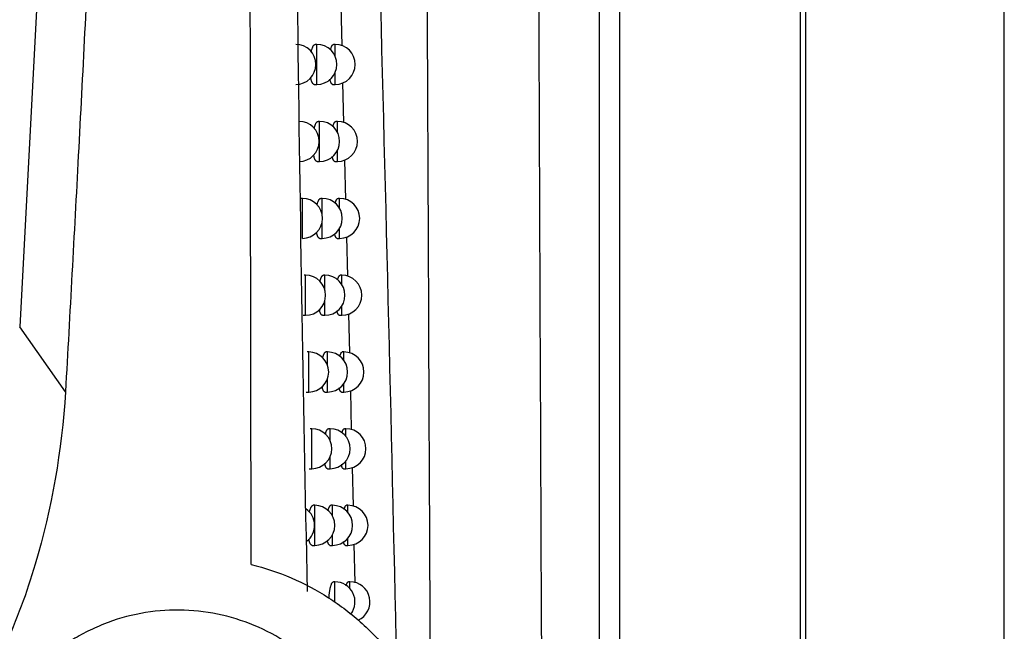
# Model space of a CAD drawing. Header units: millimetres. Extents: x -3.03 to 0.78, y -0.23 to 0.59.
# Tile 40 of 165: x 0.2276 to 0.2522, y 0.091 to 0.1063. Entities that reach past the tile are written whole.
import ezdxf

# ---------------------------------------------------------------- set-up
doc = ezdxf.new("R2010")
doc.units = ezdxf.units.MM

msp = doc.modelspace()

# ---------------------------------------------------------------- linework, layer by layer
at = {"color": 7, "linetype": 'Continuous', "lineweight": 25}
for p, q in [((0.247244, 0.28244), (0.247244, 0.025353)), ((0.2522, 0.025397), (0.2522, 0.282397)), ((0.242103, 0.076608), (0.242103, 0.231186)), ((0.242603, 0.231186), (0.242603, 0.076608)), ((0.247113, 0.076542), (0.247113, 0.231252)), ((0.230179, 0.146559), (0.227636, 0.098622)), ((0.235644, 0.106638), (0.235669, 0.105646)), ((0.235049, 0.105674), (0.23501, 0.105674)), ((0.235507, 0.105674), (0.235467, 0.105674)), ((0.234985, 0.104674), (0.235049, 0.104674)), ((0.235444, 0.104674), (0.235507, 0.104674)), ((0.235693, 0.104711), (0.235718, 0.103724)), ((0.235118, 0.103751), (0.235079, 0.103751)), ((0.235563, 0.103751), (0.235523, 0.103751)), ((0.235054, 0.102751), (0.235118, 0.102751)), ((0.2355, 0.102751), (0.235563, 0.102751)), ((0.235742, 0.102787), (0.235767, 0.101804)), ((0.234689, 0.10183), (0.23465, 0.10183)), ((0.235185, 0.10183), (0.235146, 0.10183)), ((0.235618, 0.10183), (0.235578, 0.10183)), ((0.235122, 0.10083), (0.235185, 0.10083)), ((0.235555, 0.10083), (0.235618, 0.10083)), ((0.235791, 0.100865), (0.235816, 0.099886)), ((0.234769, 0.099911), (0.23473, 0.099911)), ((0.235251, 0.099911), (0.235212, 0.099911)), ((0.235671, 0.099911), (0.235632, 0.099911)), ((0.234704, 0.098911), (0.234769, 0.098911)), ((0.235188, 0.098911), (0.235251, 0.098911)), ((0.235609, 0.098911), (0.235671, 0.098911)), ((0.23584, 0.098945), (0.235863, 0.09797)), ((0.228779, 0.097003), (0.227636, 0.098622)), ((0.234846, 0.097994), (0.234808, 0.097994)), ((0.235316, 0.097994), (0.235277, 0.097994)), ((0.235724, 0.097994), (0.235684, 0.097994)), ((0.234782, 0.096994), (0.234846, 0.096994)), ((0.235252, 0.096994), (0.235316, 0.096994)), ((0.235662, 0.096994), (0.235724, 0.096994)), ((0.235885, 0.097027), (0.235908, 0.096056)), ((0.234922, 0.096079), (0.234884, 0.096079)), ((0.235379, 0.096079), (0.23534, 0.096079)), ((0.235775, 0.096079), (0.235736, 0.096079)), ((0.234858, 0.095079), (0.234922, 0.095079)), ((0.235315, 0.095079), (0.235379, 0.095079)), ((0.235713, 0.095079), (0.235775, 0.095079)), ((0.23593, 0.095111), (0.235952, 0.094144)), ((0.234997, 0.094166), (0.234958, 0.094166)), ((0.235441, 0.094166), (0.235402, 0.094166)), ((0.235826, 0.094166), (0.235786, 0.094166)), ((0.234933, 0.093166), (0.234997, 0.093166)), ((0.235377, 0.093166), (0.235441, 0.093166)), ((0.235764, 0.093166), (0.235826, 0.093166)), ((0.235975, 0.093197), (0.235997, 0.092233)), ((0.235501, 0.092256), (0.235462, 0.092256)), ((0.235875, 0.092256), (0.235836, 0.092256))]:
    msp.add_line(p, q, dxfattribs=at)
at = {"color": 9, "linetype": 'Continuous', "lineweight": 25}
for p, q in [((0.235049, 0.104674), (0.235049, 0.105674)), ((0.235507, 0.105375), (0.235507, 0.105674)), ((0.235507, 0.104674), (0.235507, 0.104972)), ((0.235118, 0.102751), (0.235118, 0.103751)), ((0.235563, 0.103479), (0.235563, 0.103751)), ((0.235563, 0.102751), (0.235563, 0.103023)), ((0.234689, 0.10083), (0.234689, 0.10183)), ((0.235185, 0.101392), (0.235185, 0.10183)), ((0.235618, 0.101581), (0.235618, 0.10183)), ((0.235185, 0.10083), (0.235185, 0.101269)), ((0.235618, 0.10083), (0.235618, 0.101079)), ((0.234769, 0.098911), (0.234769, 0.099911)), ((0.235251, 0.099542), (0.235251, 0.099911)), ((0.235671, 0.099682), (0.235671, 0.099911)), ((0.235251, 0.098911), (0.235251, 0.09928)), ((0.235671, 0.098911), (0.235671, 0.09914)), ((0.234846, 0.096994), (0.234846, 0.097994)), ((0.235316, 0.097667), (0.235316, 0.097994)), ((0.235724, 0.097783), (0.235724, 0.097994)), ((0.235316, 0.096994), (0.235316, 0.097322)), ((0.235724, 0.096994), (0.235724, 0.097206)), ((0.234922, 0.095079), (0.234922, 0.096079)), ((0.235379, 0.095784), (0.235379, 0.096079)), ((0.235775, 0.095884), (0.235775, 0.096079)), ((0.235379, 0.095079), (0.235379, 0.095375)), ((0.235775, 0.095079), (0.235775, 0.095275)), ((0.234997, 0.093166), (0.234997, 0.094166)), ((0.235441, 0.093897), (0.235441, 0.094166)), ((0.235826, 0.093985), (0.235826, 0.094166)), ((0.235441, 0.093166), (0.235441, 0.093436)), ((0.235826, 0.093166), (0.235826, 0.093348)), ((0.235501, 0.091744), (0.235501, 0.092256)), ((0.235875, 0.092087), (0.235875, 0.092256))]:
    msp.add_line(p, q, dxfattribs=at)
at = {"color": 7, "linetype": 'Continuous', "lineweight": 25}
for centre, start, end in [((0.234525, 0.105174), 270, 90), ((0.235049, 0.105174), 270, 90), ((0.235507, 0.105174), 270, 90), ((0.234608, 0.103251), 270, 90), ((0.235118, 0.103251), 270, 90), ((0.235563, 0.103251), 270, 90), ((0.234689, 0.10133), 270, 90), ((0.235185, 0.10133), 270, 90), ((0.235618, 0.10133), 270, 90), ((0.234769, 0.099411), 270, 90), ((0.235251, 0.099411), 270, 90), ((0.235671, 0.099411), 270, 90), ((0.234846, 0.097494), 270, 90), ((0.235316, 0.097494), 270, 90), ((0.235724, 0.097494), 270, 90), ((0.234922, 0.095579), 270, 90), ((0.235379, 0.095579), 270, 90), ((0.235775, 0.095579), 270, 90), ((0.234997, 0.093666), 270, 90), ((0.235441, 0.093666), 270, 90), ((0.235826, 0.093666), 270, 90), ((0.234494, 0.093666), 307.047544, 55.326116), ((0.235501, 0.091756), 322.502145, 90), ((0.235875, 0.091756), 293.764062, 90)]:
    msp.add_arc(centre, 0.0005, start, end, dxfattribs=at)
for points, knots in [([(0.2378895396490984, 0.0886493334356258), (0.2378800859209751, 0.0906426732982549), (0.2378478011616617, 0.0974499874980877), (0.237798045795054, 0.1091670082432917), (0.2377463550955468, 0.1227654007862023), (0.237703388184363, 0.1353901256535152), (0.2376623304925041, 0.1486384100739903), (0.2376231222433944, 0.1637488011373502), (0.237584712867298, 0.180731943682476), (0.2375556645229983, 0.1979552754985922), (0.2375338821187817, 0.2152340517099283), (0.2375287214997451, 0.2267649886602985), (0.2375261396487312, 0.2325339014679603)], [0, 0, 0, 0, 0.0425424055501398, 0.1452835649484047, 0.2481158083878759, 0.3289465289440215, 0.4098213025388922, 0.5247037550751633, 0.6431768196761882, 0.7617890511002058, 0.8808233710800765, 1, 1, 1, 1]), ([(0.2403832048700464, 0.2301187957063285), (0.2403769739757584, 0.2190872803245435), (0.2403771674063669, 0.2080438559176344), (0.2403924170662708, 0.1826323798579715), (0.2404119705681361, 0.1682732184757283), (0.2404727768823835, 0.1397064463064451), (0.2405140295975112, 0.125498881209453), (0.2406081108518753, 0.1000017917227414), (0.2406572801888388, 0.0886679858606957), (0.2407133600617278, 0.0774475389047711)], [3.109241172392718, 3.109241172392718, 3.109241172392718, 3.109241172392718, 3.17595934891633, 3.17595934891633, 3.2629390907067, 3.2629390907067, 3.349918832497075, 3.349918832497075, 3.420469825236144, 3.420469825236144, 3.420469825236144, 3.420469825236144]), ([(0.2309422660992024, 0.147026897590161), (0.2309002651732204, 0.1458308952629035), (0.2308178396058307, 0.1434837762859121), (0.2306936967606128, 0.1400307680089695), (0.2305721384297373, 0.1367126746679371), (0.2304529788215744, 0.1335295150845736), (0.2303362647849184, 0.1304812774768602), (0.2302219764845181, 0.1275679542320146), (0.2301101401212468, 0.1247895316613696), (0.2299434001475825, 0.1207630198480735), (0.2297156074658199, 0.1155284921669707), (0.2294156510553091, 0.1091266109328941), (0.2291077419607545, 0.1029791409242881), (0.2288867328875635, 0.098966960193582), (0.2287785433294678, 0.0970028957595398)], [0, 0, 0, 0, 0.0716636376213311, 0.140637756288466, 0.2069223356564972, 0.2705173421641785, 0.3314227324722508, 0.3896384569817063, 0.4451644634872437, 0.4980007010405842, 0.6310719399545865, 0.7590951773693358, 0.8820709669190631, 1, 1, 1, 1]), ([(0.2334106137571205, 0.0926884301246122), (0.2334086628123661, 0.0938830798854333), (0.2334047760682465, 0.0962631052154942), (0.2333992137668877, 0.0998202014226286), (0.2333938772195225, 0.1033501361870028), (0.2333887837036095, 0.1068529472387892), (0.2333839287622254, 0.1103285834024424), (0.2333793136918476, 0.1137770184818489), (0.2333749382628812, 0.1171982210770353), (0.2333708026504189, 0.1205921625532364), (0.2333669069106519, 0.1239588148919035), (0.2333632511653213, 0.1272981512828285), (0.2333598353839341, 0.1306101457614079), (0.2333566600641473, 0.1338947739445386), (0.2333537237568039, 0.1371520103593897), (0.2333510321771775, 0.1403818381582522), (0.233348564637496, 0.1435842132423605), (0.2333471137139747, 0.1457101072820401), (0.2333463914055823, 0.1467684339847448)], [0, 0, 0, 0, 0.0663551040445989, 0.132195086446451, 0.1975202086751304, 0.2623307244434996, 0.3266268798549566, 0.3904089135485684, 0.4536770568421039, 0.5164315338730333, 0.5786725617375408, 0.6404003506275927, 0.7016151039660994, 0.7623170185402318, 0.8225062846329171, 0.8821830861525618, 0.9413476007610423, 1, 1, 1, 1]), ([(0.2349069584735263, 0.1054808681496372), (0.234908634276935, 0.1054884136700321), (0.2349127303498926, 0.1055068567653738), (0.2349199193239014, 0.1055336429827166), (0.2349283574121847, 0.1055612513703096), (0.2349372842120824, 0.1055861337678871), (0.2349466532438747, 0.1056083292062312), (0.2349564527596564, 0.1056276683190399), (0.2349665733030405, 0.1056438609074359), (0.2349768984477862, 0.1056566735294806), (0.2349874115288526, 0.1056661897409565), (0.2349980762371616, 0.1056717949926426), (0.2350055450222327, 0.1056741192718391), (0.2350093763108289, 0.1056735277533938), (0.2350096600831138, 0.1056734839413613)], [0, 0, 0, 0, 0.0626701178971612, 0.1531810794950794, 0.2443099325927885, 0.3349981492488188, 0.4262908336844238, 0.5194668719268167, 0.6132846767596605, 0.7063975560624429, 0.800142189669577, 0.8958726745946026, 0.9922875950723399, 1, 1, 1, 1]), ([(0.2353901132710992, 0.105537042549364), (0.2353923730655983, 0.105545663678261), (0.2353970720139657, 0.1055635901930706), (0.2354047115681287, 0.1055875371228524), (0.2354129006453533, 0.1056096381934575), (0.2354214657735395, 0.1056288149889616), (0.2354302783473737, 0.1056448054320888), (0.2354392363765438, 0.1056573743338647), (0.2354483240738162, 0.1056666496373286), (0.2354575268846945, 0.105671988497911), (0.235463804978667, 0.1056741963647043), (0.2354669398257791, 0.1056735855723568), (0.2354670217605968, 0.10567356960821)], [0, 0, 0, 0, 0.1009600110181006, 0.2099331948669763, 0.3196400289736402, 0.4316399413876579, 0.5444241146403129, 0.6555757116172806, 0.7674863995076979, 0.8817861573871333, 0.9969102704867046, 1, 1, 1, 1]), ([(0.2349853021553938, 0.1046738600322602), (0.2349847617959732, 0.1046737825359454), (0.2349806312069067, 0.1046731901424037), (0.2349730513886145, 0.1046757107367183), (0.2349626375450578, 0.1046816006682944), (0.2349524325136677, 0.1046915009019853), (0.2349424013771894, 0.1047051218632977), (0.2349328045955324, 0.1047223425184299), (0.2349237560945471, 0.1047428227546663), (0.2349152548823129, 0.1047663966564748), (0.2349072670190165, 0.1047935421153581), (0.2349007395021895, 0.1048197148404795), (0.2348972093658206, 0.1048377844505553), (0.2348958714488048, 0.1048446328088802)], [0, 0, 0, 0, 0.0155665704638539, 0.1189932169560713, 0.2198170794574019, 0.321346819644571, 0.4251214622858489, 0.5296808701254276, 0.6295494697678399, 0.730135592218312, 0.8330202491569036, 0.9367148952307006, 1, 1, 1, 1]), ([(0.2354441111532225, 0.1046739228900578), (0.2354434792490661, 0.1046738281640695), (0.2354397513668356, 0.1046732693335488), (0.2354330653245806, 0.1046759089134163), (0.2354241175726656, 0.1046819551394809), (0.2354153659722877, 0.1046919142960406), (0.2354067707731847, 0.1047055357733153), (0.2353985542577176, 0.1047227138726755), (0.2353907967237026, 0.1047430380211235), (0.2353835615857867, 0.1047666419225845), (0.2353782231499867, 0.1047866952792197), (0.2353755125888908, 0.1047998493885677), (0.2353748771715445, 0.1048029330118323)], [0, 0, 0, 0, 0.0243053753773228, 0.1433881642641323, 0.2591428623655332, 0.3757067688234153, 0.4948394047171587, 0.6148676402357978, 0.7297518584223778, 0.8454548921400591, 0.9637711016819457, 1, 1, 1, 1]), ([(0.2349812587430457, 0.1035700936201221), (0.2349820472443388, 0.103573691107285), (0.2349852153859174, 0.1035881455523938), (0.2349913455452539, 0.1036111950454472), (0.2349995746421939, 0.1036388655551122), (0.235008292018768, 0.1036637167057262), (0.2350174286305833, 0.1036858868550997), (0.2350269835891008, 0.1037051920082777), (0.2350368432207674, 0.1037213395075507), (0.2350468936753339, 0.1037340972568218), (0.2350571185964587, 0.1037435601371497), (0.2350674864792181, 0.1037490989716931), (0.2350747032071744, 0.1037514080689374), (0.235078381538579, 0.1037508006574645), (0.2350786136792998, 0.103750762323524)], [0, 0, 0, 0, 0.0310965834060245, 0.1249438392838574, 0.2194341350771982, 0.3133246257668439, 0.4078422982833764, 0.504315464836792, 0.6014555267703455, 0.6977168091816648, 0.7946321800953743, 0.8936042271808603, 0.9932853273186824, 1, 1, 1, 1]), ([(0.2354506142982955, 0.1036230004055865), (0.2354520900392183, 0.103628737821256), (0.2354559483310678, 0.10364373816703), (0.2354626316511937, 0.1036650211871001), (0.2354706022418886, 0.1036871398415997), (0.2354789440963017, 0.1037062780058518), (0.2354875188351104, 0.1037222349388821), (0.2354962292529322, 0.1037347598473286), (0.2355050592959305, 0.1037439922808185), (0.2355139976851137, 0.1037492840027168), (0.2355200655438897, 0.1037514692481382), (0.2355230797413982, 0.1037508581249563), (0.2355231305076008, 0.103750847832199)], [0, 0, 0, 0, 0.0699505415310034, 0.182884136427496, 0.2965793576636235, 0.4126563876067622, 0.5295485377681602, 0.6446091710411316, 0.7604564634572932, 0.8787801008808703, 0.9979583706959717, 1, 1, 1, 1]), ([(0.2350541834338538, 0.1027511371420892), (0.2350536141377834, 0.1027510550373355), (0.2350495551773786, 0.1027504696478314), (0.2350421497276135, 0.1027530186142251), (0.2350320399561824, 0.1027589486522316), (0.2350221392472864, 0.1027688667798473), (0.2350124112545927, 0.1027824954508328), (0.2350031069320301, 0.1027997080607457), (0.2349943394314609, 0.1028201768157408), (0.2349860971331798, 0.102843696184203), (0.2349783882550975, 0.1028708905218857), (0.2349730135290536, 0.1028925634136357), (0.2349704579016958, 0.1029058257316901), (0.2349700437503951, 0.1029079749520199)], [0, 0, 0, 0, 0.0176206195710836, 0.1256312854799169, 0.2308461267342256, 0.3367975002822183, 0.445090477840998, 0.5542016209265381, 0.6584500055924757, 0.763446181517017, 0.8708359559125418, 0.9790683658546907, 0.9999999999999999, 0.9999999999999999, 0.9999999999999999, 0.9999999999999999]), ([(0.2355002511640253, 0.102751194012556), (0.235499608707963, 0.1027510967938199), (0.2354959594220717, 0.1027505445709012), (0.2354894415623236, 0.1027532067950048), (0.2354807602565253, 0.1027592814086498), (0.2354722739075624, 0.102769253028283), (0.2354639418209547, 0.1027828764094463), (0.2354559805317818, 0.1028000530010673), (0.2354484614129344, 0.1028203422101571), (0.2354414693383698, 0.1028439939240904), (0.2354367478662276, 0.1028619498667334), (0.2354345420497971, 0.1028728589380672), (0.2354343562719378, 0.1028737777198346)], [0, 0, 0, 0, 0.0260848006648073, 0.148167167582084, 0.266773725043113, 0.3862092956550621, 0.5082757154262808, 0.6312590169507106, 0.7490056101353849, 0.8675903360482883, 0.9888482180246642, 1, 1, 1, 1]), ([(0.2350538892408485, 0.101661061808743), (0.2350563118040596, 0.1016709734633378), (0.2350612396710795, 0.1016911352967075), (0.2350692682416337, 0.1017183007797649), (0.2350777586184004, 0.1017432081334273), (0.2350866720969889, 0.1017653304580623), (0.2350959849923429, 0.1017846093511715), (0.235105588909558, 0.101800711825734), (0.2351153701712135, 0.1018134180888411), (0.2351253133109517, 0.1018228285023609), (0.2351353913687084, 0.1018283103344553), (0.2351423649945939, 0.1018305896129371), (0.2351458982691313, 0.1018299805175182), (0.2351460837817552, 0.1018299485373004)], [0, 0, 0, 0, 0.0948230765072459, 0.1928847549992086, 0.2901819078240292, 0.3881303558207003, 0.4881108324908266, 0.5887848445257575, 0.6884013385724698, 0.7886956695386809, 0.8911219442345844, 0.9942834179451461, 1, 1, 1, 1]), ([(0.235508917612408, 0.1017075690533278), (0.2355099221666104, 0.1017115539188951), (0.2355132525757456, 0.1017247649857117), (0.2355193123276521, 0.1017444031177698), (0.23552706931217, 0.1017665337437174), (0.2355351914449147, 0.1017856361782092), (0.2355435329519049, 0.1018015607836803), (0.2355520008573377, 0.1018140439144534), (0.23556057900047, 0.101823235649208), (0.2355692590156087, 0.1018284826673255), (0.235575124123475, 0.1018306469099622), (0.2355780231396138, 0.1018300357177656), (0.2355780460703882, 0.1018300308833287)], [0, 0, 0, 0, 0.049912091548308, 0.1654740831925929, 0.2818167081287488, 0.4006018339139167, 0.5202233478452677, 0.637835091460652, 0.7562517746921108, 0.8772028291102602, 0.9990286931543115, 0.9999999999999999, 0.9999999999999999, 0.9999999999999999, 0.9999999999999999]), ([(0.2351216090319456, 0.1008303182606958), (0.2351210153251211, 0.1008302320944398), (0.2351170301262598, 0.1008296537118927), (0.2351097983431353, 0.1008322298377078), (0.2350999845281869, 0.1008381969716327), (0.2350903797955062, 0.1008481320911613), (0.2350809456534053, 0.1008617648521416), (0.2350719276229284, 0.1008789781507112), (0.2350634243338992, 0.1008994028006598), (0.2350554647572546, 0.1009229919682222), (0.235048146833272, 0.1009489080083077), (0.2350438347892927, 0.1009684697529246), (0.2350417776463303, 0.1009778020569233)], [0, 0, 0, 0, 0.019500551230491, 0.1308955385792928, 0.2393323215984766, 0.3485280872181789, 0.4601360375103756, 0.5725864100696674, 0.6800587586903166, 0.7883008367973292, 0.8990048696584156, 0.9999999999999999, 0.9999999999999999, 0.9999999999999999, 0.9999999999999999]), ([(0.2355552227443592, 0.100830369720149), (0.2355545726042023, 0.1008302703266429), (0.2355510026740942, 0.1008297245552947), (0.2355446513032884, 0.1008324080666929), (0.2355362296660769, 0.1008385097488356), (0.2355280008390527, 0.1008484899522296), (0.2355199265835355, 0.1008621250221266), (0.2355122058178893, 0.1008792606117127), (0.2355049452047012, 0.1008996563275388), (0.235498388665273, 0.1009218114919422), (0.2354944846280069, 0.1009387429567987), (0.2354926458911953, 0.100946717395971)], [0, 0, 0, 0, 0.0279111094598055, 0.1532603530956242, 0.2749796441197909, 0.3975495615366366, 0.5228181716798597, 0.6490269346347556, 0.7698963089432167, 0.8916249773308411, 1, 1, 1, 1]), ([(0.2351251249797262, 0.0997534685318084), (0.2351266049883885, 0.0997596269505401), (0.2351305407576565, 0.0997760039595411), (0.2351374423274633, 0.099799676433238), (0.2351457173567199, 0.0998246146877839), (0.235154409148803, 0.099846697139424), (0.2351634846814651, 0.0998659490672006), (0.2351728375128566, 0.0998820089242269), (0.2351823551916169, 0.0998946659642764), (0.2351920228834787, 0.0999040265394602), (0.2352018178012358, 0.0999094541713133), (0.235208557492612, 0.0999117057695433), (0.2352119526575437, 0.0999110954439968), (0.235212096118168, 0.0999110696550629)], [0, 0, 0, 0, 0.0614666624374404, 0.1634575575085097, 0.2645118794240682, 0.3662439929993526, 0.4700921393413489, 0.5746630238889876, 0.6779905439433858, 0.782022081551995, 0.888268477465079, 0.9952788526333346, 1, 1, 1, 1]), ([(0.235565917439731, 0.0997939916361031), (0.2355664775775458, 0.099796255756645), (0.2355693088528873, 0.0998076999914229), (0.235574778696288, 0.0998256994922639), (0.2355823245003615, 0.0998478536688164), (0.2355902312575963, 0.0998669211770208), (0.2355983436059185, 0.0998828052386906), (0.2356065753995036, 0.0998952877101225), (0.2356149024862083, 0.0999042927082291), (0.235623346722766, 0.0999100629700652), (0.2356289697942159, 0.0999107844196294), (0.2356317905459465, 0.0999111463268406)], [0, 0, 0, 0, 0.029170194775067, 0.1474438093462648, 0.2665176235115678, 0.3880963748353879, 0.5105333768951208, 0.6307817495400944, 0.7518539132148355, 0.8755202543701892, 0.9999999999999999, 0.9999999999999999, 0.9999999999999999, 0.9999999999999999]), ([(0.2351876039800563, 0.0989114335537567), (0.235186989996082, 0.0989113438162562), (0.2351830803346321, 0.0989107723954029), (0.2351760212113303, 0.0989133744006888), (0.2351664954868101, 0.0989193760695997), (0.2351571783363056, 0.0989293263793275), (0.2351480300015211, 0.098942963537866), (0.2351392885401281, 0.0989601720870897), (0.2351310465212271, 0.0989805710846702), (0.2351233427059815, 0.09900416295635), (0.2351167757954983, 0.0990279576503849), (0.2351130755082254, 0.0990451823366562), (0.2351115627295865, 0.0990522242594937)], [0, 0, 0, 0, 0.0212550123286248, 0.1353453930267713, 0.2463345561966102, 0.3581004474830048, 0.4723341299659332, 0.5874292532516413, 0.697463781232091, 0.8082852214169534, 0.9216217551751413, 0.9999999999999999, 0.9999999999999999, 0.9999999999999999, 0.9999999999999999]), ([(0.2356090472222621, 0.0989114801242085), (0.2356083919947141, 0.0989113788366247), (0.235604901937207, 0.0989108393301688), (0.2355987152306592, 0.0989135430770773), (0.2355905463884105, 0.0989196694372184), (0.2355825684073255, 0.0989296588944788), (0.2355747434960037, 0.0989432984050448), (0.2355672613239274, 0.0989604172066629), (0.2355602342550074, 0.0989808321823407), (0.2355543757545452, 0.099001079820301), (0.2355510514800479, 0.0990158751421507), (0.2355497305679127, 0.0990217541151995)], [0, 0, 0, 0, 0.0297873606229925, 0.1586618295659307, 0.2837457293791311, 0.409703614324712, 0.5384335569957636, 0.6681288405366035, 0.7923725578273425, 0.9174985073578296, 1, 1, 1, 1]), ([(0.2351947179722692, 0.09784772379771), (0.235195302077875, 0.0978501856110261), (0.2351982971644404, 0.0978628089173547), (0.235204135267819, 0.0978829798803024), (0.2352121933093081, 0.0979079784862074), (0.2352206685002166, 0.0979300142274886), (0.2352295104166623, 0.0979492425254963), (0.2352386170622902, 0.0979652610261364), (0.2352478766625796, 0.0979778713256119), (0.2352572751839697, 0.0979871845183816), (0.2352667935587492, 0.0979925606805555), (0.2352733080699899, 0.0979947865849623), (0.2352765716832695, 0.0979941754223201), (0.235276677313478, 0.0979941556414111)], [0, 0, 0, 0, 0.0257258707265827, 0.1319131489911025, 0.2369844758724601, 0.3427618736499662, 0.4507449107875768, 0.5594818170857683, 0.6667826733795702, 0.7748155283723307, 0.8851518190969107, 0.9962828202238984, 0.9999999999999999, 0.9999999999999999, 0.9999999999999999, 0.9999999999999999]), ([(0.2356216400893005, 0.0978822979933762), (0.2356217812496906, 0.0978828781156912), (0.2356241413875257, 0.0978925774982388), (0.2356290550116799, 0.0979089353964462), (0.2356363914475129, 0.0979311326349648), (0.2356440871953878, 0.0979501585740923), (0.2356519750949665, 0.0979660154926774), (0.2356599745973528, 0.0979784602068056), (0.2356680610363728, 0.0979874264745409), (0.2356762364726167, 0.0979931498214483), (0.2356816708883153, 0.0979938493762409), (0.2356843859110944, 0.0979941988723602)], [0, 0, 0, 0, 0.007701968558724, 0.1287734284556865, 0.2506652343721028, 0.3751262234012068, 0.5004679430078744, 0.6234414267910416, 0.7472581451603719, 0.873730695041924, 1, 1, 1, 1]), ([(0.2352521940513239, 0.0969945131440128), (0.235251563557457, 0.0969944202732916), (0.235247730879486, 0.0969938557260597), (0.2352408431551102, 0.0969964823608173), (0.2352315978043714, 0.0970025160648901), (0.2352225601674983, 0.0970124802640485), (0.2352136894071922, 0.0970261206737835), (0.2352052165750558, 0.097043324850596), (0.235197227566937, 0.0970636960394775), (0.2351897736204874, 0.0970873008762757), (0.23518390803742, 0.0971089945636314), (0.2351807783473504, 0.0971239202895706), (0.2351797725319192, 0.0971287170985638)], [0, 0, 0, 0, 0.0230138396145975, 0.1398976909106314, 0.2535361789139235, 0.3679698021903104, 0.4849289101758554, 0.6027692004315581, 0.7154635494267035, 0.828962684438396, 0.9450322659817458, 1, 1, 1, 1]), ([(0.2356617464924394, 0.0969945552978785), (0.2356610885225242, 0.0969944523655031), (0.235657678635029, 0.0969939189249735), (0.2356516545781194, 0.0969966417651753), (0.2356437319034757, 0.0970027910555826), (0.2356359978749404, 0.0970127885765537), (0.2356284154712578, 0.0970264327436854), (0.2356211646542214, 0.0970435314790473), (0.2356143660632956, 0.0970639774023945), (0.2356091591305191, 0.0970823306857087), (0.2356063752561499, 0.0970950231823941), (0.235605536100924, 0.0970988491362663)], [0, 0, 0, 0, 0.0316931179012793, 0.1642475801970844, 0.292847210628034, 0.4223452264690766, 0.5546919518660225, 0.6880303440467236, 0.8157999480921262, 0.9444757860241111, 1, 1, 1, 1]), ([(0.2287785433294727, 0.0970028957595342), (0.2286831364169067, 0.0955329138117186), (0.2284412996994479, 0.0940939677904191), (0.2279184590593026, 0.0923420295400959), (0.2278026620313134, 0.091994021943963), (0.2275466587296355, 0.0913031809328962), (0.2274064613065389, 0.0909607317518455), (0.2269534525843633, 0.0899576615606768), (0.2266066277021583, 0.0893159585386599), (0.2260113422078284, 0.0883985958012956), (0.225800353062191, 0.0881003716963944), (0.2253511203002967, 0.087520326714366), (0.2251123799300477, 0.0872382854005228), (0.2243688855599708, 0.0864368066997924), (0.2238323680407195, 0.0859552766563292), (0.2229630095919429, 0.0853162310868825), (0.2226624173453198, 0.0851171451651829), (0.2220384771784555, 0.0847482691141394), (0.2217135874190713, 0.0845779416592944), (0.2207243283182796, 0.0841230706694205), (0.2200404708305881, 0.0838906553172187), (0.219332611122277, 0.0837276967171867)], [0, 0, 0, 0, 0.2499999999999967, 0.2499999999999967, 0.3124999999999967, 0.3124999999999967, 0.3749999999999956, 0.3749999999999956, 0.4999999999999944, 0.4999999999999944, 0.5624999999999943, 0.5624999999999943, 0.6249999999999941, 0.6249999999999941, 0.7499999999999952, 0.7499999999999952, 0.8124999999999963, 0.8124999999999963, 0.8749999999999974, 0.8749999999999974, 1, 1, 1, 1]), ([(0.2352627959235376, 0.0959437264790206), (0.2352649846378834, 0.0959520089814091), (0.2352696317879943, 0.0959695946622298), (0.2352772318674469, 0.0959932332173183), (0.2352854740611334, 0.0960153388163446), (0.2352940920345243, 0.0960345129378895), (0.235302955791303, 0.0960505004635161), (0.2353119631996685, 0.0960630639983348), (0.2353210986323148, 0.0960723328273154), (0.2353303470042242, 0.0960776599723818), (0.2353366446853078, 0.0960798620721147), (0.2353397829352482, 0.0960792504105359), (0.2353398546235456, 0.096079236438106)], [0, 0, 0, 0, 0.0974395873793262, 0.2068869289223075, 0.3170710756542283, 0.4295581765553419, 0.5428329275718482, 0.654470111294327, 0.7668697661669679, 0.8816692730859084, 0.9972969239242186, 1, 1, 1, 1]), ([(0.235676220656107, 0.0959724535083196), (0.2356781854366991, 0.0959797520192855), (0.2356824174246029, 0.095995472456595), (0.2356893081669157, 0.0960162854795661), (0.2356967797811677, 0.0960354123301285), (0.2357044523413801, 0.09605120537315), (0.2357122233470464, 0.0960636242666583), (0.2357200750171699, 0.0960725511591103), (0.235727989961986, 0.0960782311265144), (0.2357332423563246, 0.0960789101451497), (0.2357358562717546, 0.0960792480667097)], [0, 0, 0, 0, 0.1082920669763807, 0.2332528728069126, 0.3608523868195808, 0.4893569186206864, 0.6153094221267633, 0.7421263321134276, 0.871666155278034, 1, 1, 1, 1]), ([(0.235315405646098, 0.0950795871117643), (0.2353147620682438, 0.0950794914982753), (0.2353110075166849, 0.0950789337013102), (0.2353042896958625, 0.0950815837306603), (0.2352953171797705, 0.0950876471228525), (0.2352865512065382, 0.0950976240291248), (0.2352779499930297, 0.0951112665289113), (0.2352697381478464, 0.0951284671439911), (0.2352619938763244, 0.0951488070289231), (0.2352547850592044, 0.0951724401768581), (0.2352495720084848, 0.0951920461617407), (0.2352469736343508, 0.0952047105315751), (0.2352464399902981, 0.0952073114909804)], [0, 0, 0, 0, 0.024779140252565, 0.1445583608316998, 0.260946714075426, 0.378149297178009, 0.4979372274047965, 0.6186268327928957, 0.7340821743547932, 0.8503608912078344, 0.9692676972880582, 1, 1, 1, 1]), ([(0.2357133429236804, 0.0950796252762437), (0.2357126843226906, 0.0950795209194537), (0.2357093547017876, 0.095078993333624), (0.2357034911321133, 0.0950817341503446), (0.2356958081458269, 0.0950879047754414), (0.2356883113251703, 0.095097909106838), (0.2356809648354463, 0.0951115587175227), (0.2356739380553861, 0.0951286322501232), (0.2356673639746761, 0.0951491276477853), (0.2356627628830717, 0.0951655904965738), (0.2356604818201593, 0.0951762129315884), (0.2356600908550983, 0.0951780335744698)], [0, 0, 0, 0, 0.0336318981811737, 0.1700293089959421, 0.3023036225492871, 0.435501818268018, 0.5716288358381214, 0.7087750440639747, 0.8402298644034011, 0.9726160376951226, 1, 1, 1, 1]), ([(0.2348631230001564, 0.0939919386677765), (0.2348634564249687, 0.0939934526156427), (0.234866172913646, 0.0940057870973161), (0.2348718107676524, 0.0940268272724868), (0.2348799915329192, 0.0940545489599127), (0.2348886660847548, 0.0940793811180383), (0.2348977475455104, 0.0941015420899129), (0.2349072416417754, 0.0941208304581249), (0.2349170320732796, 0.0941369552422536), (0.2349270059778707, 0.0941496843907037), (0.2349371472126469, 0.0941591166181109), (0.2349474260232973, 0.0941646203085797), (0.234954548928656, 0.0941669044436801), (0.2349581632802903, 0.0941662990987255), (0.2349583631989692, 0.0941662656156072)], [0, 0, 0, 0, 0.0133914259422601, 0.1091030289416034, 0.205471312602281, 0.3011768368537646, 0.3975222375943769, 0.4958633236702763, 0.5948852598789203, 0.6929480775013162, 0.7916777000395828, 0.8925043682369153, 0.9940541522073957, 1, 1, 1, 1]), ([(0.2353288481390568, 0.094038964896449), (0.2353302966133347, 0.094044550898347), (0.2353341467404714, 0.0940593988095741), (0.2353408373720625, 0.0940805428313), (0.2353488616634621, 0.0941026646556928), (0.235357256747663, 0.0941218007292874), (0.2353658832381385, 0.0941377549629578), (0.2353746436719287, 0.0941502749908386), (0.2353835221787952, 0.0941595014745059), (0.2353925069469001, 0.0941647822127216), (0.2353985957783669, 0.0941669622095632), (0.2354016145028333, 0.0941663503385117), (0.2354016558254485, 0.0941663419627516)], [0, 0, 0, 0, 0.0682631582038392, 0.1814473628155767, 0.2953948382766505, 0.4117292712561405, 0.5288805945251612, 0.6441993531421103, 0.7603065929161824, 0.8788960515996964, 0.9983422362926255, 1, 1, 1, 1]), ([(0.2357296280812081, 0.0940645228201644), (0.2357311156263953, 0.0940701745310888), (0.2357348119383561, 0.094084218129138), (0.2357410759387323, 0.0941035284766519), (0.235748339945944, 0.0941226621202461), (0.2357557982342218, 0.0941384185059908), (0.2357633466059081, 0.0941508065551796), (0.2357709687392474, 0.094159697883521), (0.2357786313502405, 0.094165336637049), (0.2357837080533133, 0.0941659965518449), (0.235786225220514, 0.0941663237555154)], [0, 0, 0, 0, 0.0863602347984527, 0.2145913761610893, 0.3455349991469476, 0.4774093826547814, 0.6065442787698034, 0.7365661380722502, 0.8693823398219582, 1, 1, 1, 1]), ([(0.2349325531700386, 0.0931666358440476), (0.2349319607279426, 0.0931665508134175), (0.2349279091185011, 0.0931659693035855), (0.2349205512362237, 0.093168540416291), (0.2349105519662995, 0.0931745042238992), (0.2349007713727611, 0.0931844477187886), (0.23489116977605, 0.0931980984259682), (0.2348819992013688, 0.0932153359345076), (0.2348733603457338, 0.0932357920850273), (0.2348652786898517, 0.0932594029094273), (0.2348576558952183, 0.0932861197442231), (0.2348531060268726, 0.093306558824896), (0.234850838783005, 0.0933167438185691)], [0, 0, 0, 0, 0.0189214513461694, 0.1294005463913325, 0.2369472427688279, 0.3452472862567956, 0.4559426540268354, 0.5674750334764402, 0.6739956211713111, 0.7812802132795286, 0.8910097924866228, 1, 1, 1, 1]), ([(0.2353772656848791, 0.093166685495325), (0.2353766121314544, 0.0931665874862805), (0.235372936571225, 0.0931660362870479), (0.2353663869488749, 0.0931687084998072), (0.2353576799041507, 0.0931747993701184), (0.2353491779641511, 0.0931847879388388), (0.2353408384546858, 0.0931984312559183), (0.2353328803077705, 0.0932156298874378), (0.2353253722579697, 0.0932359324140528), (0.2353184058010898, 0.0932596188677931), (0.2353137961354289, 0.0932771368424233), (0.2353116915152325, 0.0932875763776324), (0.2353115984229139, 0.0932880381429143)], [0, 0, 0, 0, 0.0265530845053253, 0.1493335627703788, 0.2685760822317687, 0.3886526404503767, 0.5113766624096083, 0.6350236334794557, 0.753344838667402, 0.8725087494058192, 0.9943607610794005, 0.9999999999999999, 0.9999999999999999, 0.9999999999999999, 0.9999999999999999]), ([(0.2357638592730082, 0.0931667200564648), (0.2357632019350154, 0.0931666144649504), (0.2357599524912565, 0.0931660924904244), (0.2357542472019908, 0.0931688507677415), (0.2357467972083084, 0.0931750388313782), (0.2357395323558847, 0.093185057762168), (0.2357324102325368, 0.093198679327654), (0.2357256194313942, 0.0932158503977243), (0.2357192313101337, 0.0932358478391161), (0.2357153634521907, 0.0932515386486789), (0.2357134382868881, 0.0932593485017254)], [0, 0, 0, 0, 0.0356143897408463, 0.1760539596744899, 0.3121969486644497, 0.4492906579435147, 0.5893975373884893, 0.7305525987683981, 0.8658868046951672, 1, 1, 1, 1]), ([(0.2334106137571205, 0.0926884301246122), (0.2337507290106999, 0.0926048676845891), (0.2340852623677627, 0.0924930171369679), (0.2347362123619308, 0.0922129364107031), (0.235046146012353, 0.092047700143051), (0.235635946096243, 0.0916683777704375), (0.2359158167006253, 0.091454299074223), (0.2364439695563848, 0.0909746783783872), (0.2366864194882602, 0.0907141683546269), (0.2371244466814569, 0.090157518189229), (0.2373208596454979, 0.0898606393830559), (0.2376660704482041, 0.0892276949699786), (0.2378124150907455, 0.0888949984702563), (0.238045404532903, 0.0882146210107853), (0.2381334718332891, 0.0878644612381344), (0.2382208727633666, 0.0873235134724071), (0.2382424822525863, 0.0871399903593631), (0.238269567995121, 0.086775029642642), (0.2382752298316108, 0.0865927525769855), (0.2382689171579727, 0.0860465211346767), (0.2382338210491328, 0.0856831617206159), (0.238133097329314, 0.085139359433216), (0.2380913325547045, 0.0849582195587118), (0.2379933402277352, 0.0846038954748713), (0.2379369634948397, 0.0844297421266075), (0.2377461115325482, 0.0839161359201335), (0.2375900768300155, 0.0835854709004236), (0.2372187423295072, 0.0829482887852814), (0.2370076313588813, 0.082649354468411), (0.23654110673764, 0.0820945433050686), (0.236284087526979, 0.0818368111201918), (0.2357274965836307, 0.0813669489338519), (0.2354338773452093, 0.0811595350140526), (0.2348175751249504, 0.0807967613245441), (0.2344931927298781, 0.0806407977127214), (0.2338221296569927, 0.0803854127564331), (0.233478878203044, 0.0802869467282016), (0.2331279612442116, 0.0802173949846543)], [0, 0, 0, 0, 0.0624999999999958, 0.0624999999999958, 0.1249999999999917, 0.1249999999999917, 0.1874999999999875, 0.1874999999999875, 0.2499999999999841, 0.2499999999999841, 0.3124999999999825, 0.3124999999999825, 0.3749999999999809, 0.3749999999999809, 0.4374999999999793, 0.4374999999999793, 0.4687499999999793, 0.4687499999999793, 0.4999999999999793, 0.4999999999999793, 0.5624999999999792, 0.5624999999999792, 0.5937499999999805, 0.5937499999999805, 0.6249999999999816, 0.6249999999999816, 0.6874999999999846, 0.6874999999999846, 0.7499999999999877, 0.7499999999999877, 0.8124999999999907, 0.8124999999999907, 0.8749999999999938, 0.8749999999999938, 0.9374999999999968, 0.9374999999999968, 1, 1, 1, 1]), ([(0.2353517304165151, 0.0918495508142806), (0.2353521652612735, 0.0918565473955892), (0.2353534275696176, 0.0918768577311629), (0.2353562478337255, 0.0919097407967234), (0.2353601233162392, 0.091948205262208), (0.2353646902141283, 0.0919857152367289), (0.2353698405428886, 0.092021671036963), (0.2353755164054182, 0.0920556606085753), (0.2353816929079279, 0.0920876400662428), (0.2353883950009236, 0.0921176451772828), (0.2353955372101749, 0.0921452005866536), (0.2354030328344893, 0.0921700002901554), (0.2354108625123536, 0.0921920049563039), (0.2354190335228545, 0.0922111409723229), (0.2354274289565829, 0.092227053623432), (0.235435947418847, 0.0922395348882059), (0.2354445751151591, 0.0922487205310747), (0.2354533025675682, 0.0922539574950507), (0.2354591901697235, 0.0922561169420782), (0.2354620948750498, 0.0922555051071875), (0.2354621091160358, 0.0922555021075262)], [0, 0, 0, 0, 0.0305145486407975, 0.0885805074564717, 0.1470428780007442, 0.2067444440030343, 0.2668692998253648, 0.3257316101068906, 0.384991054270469, 0.4454895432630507, 0.5064105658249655, 0.5664697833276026, 0.6269346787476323, 0.6886688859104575, 0.7508377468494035, 0.81196418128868, 0.8735089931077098, 0.9363711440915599, 0.9996880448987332, 1, 1, 1, 1]), ([(0.2357818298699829, 0.0921585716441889), (0.2357828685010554, 0.0921626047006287), (0.2357860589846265, 0.0921749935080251), (0.2357917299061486, 0.0921928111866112), (0.2357987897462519, 0.0922119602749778), (0.2358060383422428, 0.0922276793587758), (0.2358133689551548, 0.0922400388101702), (0.2358207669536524, 0.0922488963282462), (0.2358281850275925, 0.0922544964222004), (0.2358330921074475, 0.0922551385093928), (0.2358355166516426, 0.0922554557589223)], [0, 0, 0, 0, 0.0635315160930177, 0.195157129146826, 0.3295716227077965, 0.4649435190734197, 0.5973861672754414, 0.7307391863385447, 0.8669606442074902, 1, 1, 1, 1]), ([(0.2364542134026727, 0.0875673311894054), (0.2365212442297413, 0.087241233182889), (0.2365547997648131, 0.0869138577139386), (0.2365574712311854, 0.0862566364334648), (0.2365261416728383, 0.0859245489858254), (0.2363956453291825, 0.0852674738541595), (0.2362985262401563, 0.0849504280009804), (0.2360424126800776, 0.0843386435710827), (0.2358811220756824, 0.0840414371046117), (0.2355092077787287, 0.0834947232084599), (0.2352980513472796, 0.0832423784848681), (0.2348252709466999, 0.0827797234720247), (0.2345674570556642, 0.0825738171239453), (0.234022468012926, 0.0822193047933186), (0.2337306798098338, 0.0820679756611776), (0.2331277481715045, 0.0818268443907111), (0.2328191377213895, 0.0817373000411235), (0.2321880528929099, 0.0816181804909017), (0.2318632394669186, 0.0815891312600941), (0.2312243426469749, 0.0815936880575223), (0.2309075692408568, 0.0816263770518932), (0.2302794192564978, 0.0817530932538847), (0.2299698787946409, 0.0818474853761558), (0.2293811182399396, 0.0820907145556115), (0.2290987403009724, 0.0822400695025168), (0.2285591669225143, 0.0825968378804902), (0.228308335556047, 0.0828003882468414), (0.2278506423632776, 0.0832512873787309), (0.2276414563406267, 0.0835010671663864), (0.2272729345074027, 0.0840422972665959), (0.227117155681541, 0.0843278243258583), (0.226925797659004, 0.084778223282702), (0.2268691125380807, 0.0849320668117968), (0.2267705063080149, 0.0852474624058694), (0.2267287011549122, 0.0854090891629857), (0.2266287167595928, 0.0858942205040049), (0.2265944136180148, 0.0862217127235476), (0.2265913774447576, 0.0868849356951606), (0.2266237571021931, 0.0872216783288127), (0.2267530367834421, 0.0878718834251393), (0.2268495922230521, 0.0881894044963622), (0.2271090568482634, 0.0888086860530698), (0.2272679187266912, 0.0891004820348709), (0.2276395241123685, 0.0896469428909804), (0.2278554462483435, 0.0899046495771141), (0.2283274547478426, 0.090365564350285), (0.2285831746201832, 0.0905698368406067), (0.2289957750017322, 0.0908376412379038), (0.2291389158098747, 0.0909207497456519), (0.2294295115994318, 0.091070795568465), (0.2295773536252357, 0.0911380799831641), (0.2300282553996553, 0.0913174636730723), (0.2303394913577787, 0.0914074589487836), (0.230978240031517, 0.0915260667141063), (0.2312975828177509, 0.0915533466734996), (0.231936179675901, 0.0915471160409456), (0.2322586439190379, 0.0915127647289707), (0.2328851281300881, 0.0913840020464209), (0.2331888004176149, 0.0912904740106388), (0.2337772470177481, 0.0910457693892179), (0.234063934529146, 0.0908927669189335), (0.234595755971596, 0.0905391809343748), (0.2348435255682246, 0.0903379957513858), (0.235301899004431, 0.0898855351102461), (0.2355118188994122, 0.0896336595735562), (0.235874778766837, 0.0890999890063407), (0.2360305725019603, 0.088815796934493), (0.2362878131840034, 0.0882106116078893), (0.2363871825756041, 0.0878934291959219), (0.2364542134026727, 0.0875673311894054)], [0, 0, 0, 0, 0.0312499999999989, 0.0312499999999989, 0.0624999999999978, 0.0624999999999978, 0.0937499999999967, 0.0937499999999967, 0.1249999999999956, 0.1249999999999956, 0.1562499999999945, 0.1562499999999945, 0.1874999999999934, 0.1874999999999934, 0.2187499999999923, 0.2187499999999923, 0.2499999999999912, 0.2499999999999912, 0.2812499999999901, 0.2812499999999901, 0.312499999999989, 0.312499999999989, 0.3437499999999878, 0.3437499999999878, 0.3749999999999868, 0.3749999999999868, 0.4062499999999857, 0.4062499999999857, 0.4374999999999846, 0.4374999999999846, 0.4687499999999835, 0.4687499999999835, 0.4843749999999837, 0.4843749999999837, 0.499999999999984, 0.499999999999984, 0.5312499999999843, 0.5312499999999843, 0.5624999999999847, 0.5624999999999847, 0.593749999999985, 0.593749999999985, 0.6249999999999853, 0.6249999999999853, 0.6562499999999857, 0.6562499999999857, 0.687499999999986, 0.687499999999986, 0.7031249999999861, 0.7031249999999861, 0.7187499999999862, 0.7187499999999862, 0.7499999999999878, 0.7499999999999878, 0.7812499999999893, 0.7812499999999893, 0.8124999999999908, 0.8124999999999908, 0.8437499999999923, 0.8437499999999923, 0.8749999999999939, 0.8749999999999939, 0.9062499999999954, 0.9062499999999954, 0.937499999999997, 0.937499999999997, 0.9687499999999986, 0.9687499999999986, 1, 1, 1, 1])]:
    msp.add_open_spline(points, degree=3, knots=knots, dxfattribs=at)
for points in [[(0.2370425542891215, 0.0902449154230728), (0.2367743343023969, 0.1022744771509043), (0.2364529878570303, 0.1144222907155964), (0.2360574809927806, 0.126688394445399)], [(0.2348154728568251, 0.0920101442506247), (0.2346110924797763, 0.101864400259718), (0.234475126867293, 0.1117954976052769), (0.234469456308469, 0.1217592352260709)]]:
    msp.add_open_spline(points, degree=3, dxfattribs=at)

doc.saveas('drawing.dxf')
